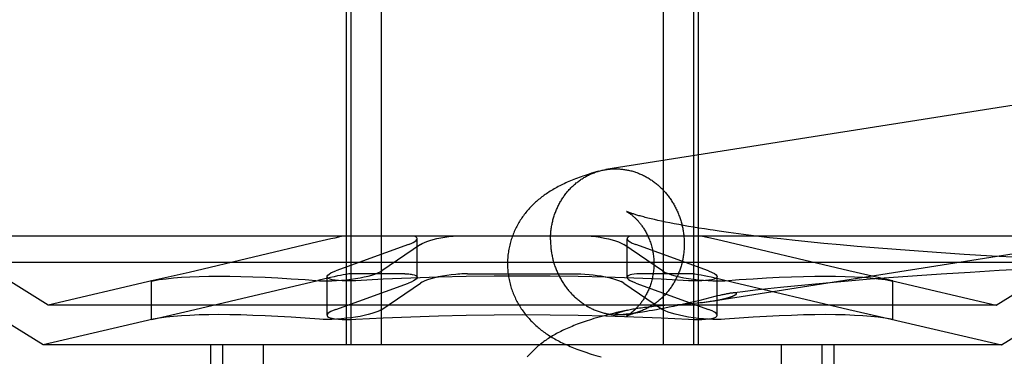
# Model space of a CAD drawing. Header units: inches. Extents: x 0 to 212, y 0 to 138.
# Tile 25 of 80: x 66.9459 to 67.2082, y 77.595 to 77.6846. Entities that reach past the tile are written whole.
import ezdxf

# ---------------------------------------------------------------- set-up
doc = ezdxf.new("R2010")
doc.units = ezdxf.units.IN
doc.header["$LTSCALE"] = 11.6875
doc.header["$MEASUREMENT"] = 0
doc.linetypes.add('HIDDEN', pattern=[0.2, 0.1, -0.1])
doc.layers.add('DEFAULT_2', color=8, linetype='HIDDEN')

msp = doc.modelspace()

# ---------------------------------------------------------------- linework, layer by layer
at = {"layer": 'DEFAULT_2', "color": 8, "linetype": 'HIDDEN'}
for p, q in [((67.03285, 77.70302), (67.03285, 77.59802)), ((67.03405, 77.70302), (67.03405, 77.59802)), ((67.04216, 77.70302), (67.04216, 77.59802)), ((67.11729, 77.70302), (67.11729, 77.59802)), ((67.12539, 77.70302), (67.12539, 77.59802)), ((67.1266, 77.70302), (67.1266, 77.59802)), ((67.11586, 77.63119), (67.11493, 77.6314)), ((67.11686, 77.63097), (67.11586, 77.63119)), ((67.11791, 77.63075), (67.11686, 77.63097)), ((67.11902, 77.63053), (67.11791, 77.63075)), ((67.12019, 77.6303), (67.11902, 77.63053)), ((67.12141, 77.63007), (67.12019, 77.6303)), ((67.12268, 77.62984), (67.12141, 77.63007)), ((67.12401, 77.6296), (67.12268, 77.62984)), ((67.12539, 77.62937), (67.12401, 77.6296)), ((67.12682, 77.62913), (67.12539, 77.62937)), ((66.95347, 77.60862), (66.92379, 77.62702)), ((67.23565, 77.62702), (66.92379, 77.62702)), ((67.12831, 77.6289), (67.12682, 77.62913)), ((67.12984, 77.62866), (67.12831, 77.6289)), ((67.13472, 77.62795), (67.13222, 77.62831)), ((67.13731, 77.6276), (67.13472, 77.62795)), ((67.13999, 77.62726), (67.13731, 77.6276)), ((67.14277, 77.62691), (67.13999, 77.62726)), ((67.14563, 77.62657), (67.14277, 77.62691)), ((67.20597, 77.60862), (67.23565, 77.62702)), ((67.0253, 77.62545), (66.991, 77.61735)), ((67.04942, 77.62475), (67.03011, 77.61776)), ((67.05263, 77.62475), (67.04236, 77.61776)), ((67.05176, 77.61604), (67.05176, 77.62632)), ((67.10608, 77.62516), (67.10681, 77.62475)), ((67.11709, 77.61776), (67.10681, 77.62475)), ((67.10769, 77.61604), (67.10769, 77.62631)), ((67.10903, 77.62516), (67.11003, 77.62475)), ((67.12934, 77.61776), (67.11003, 77.62475)), ((67.13144, 77.62608), (67.12945, 77.62653)), ((67.1667, 77.61776), (67.13144, 77.62608)), ((67.14858, 77.62624), (67.14563, 77.62657)), ((67.15161, 77.62591), (67.14858, 77.62624)), ((67.15577, 77.62548), (67.15161, 77.62591)), ((67.16004, 77.62505), (67.15577, 77.62548)), ((67.16443, 77.62464), (67.16004, 77.62505)), ((67.16893, 77.62425), (67.16443, 77.62464)), ((67.17352, 77.62386), (67.16893, 77.62425)), ((67.17936, 77.6234), (67.17352, 77.62386)), ((67.18532, 77.62296), (67.17936, 77.6234)), ((67.19137, 77.62254), (67.18532, 77.62296)), ((67.19749, 77.62214), (67.19137, 77.62254)), ((67.20489, 77.6217), (67.19749, 77.62214)), ((67.21232, 77.62129), (67.20489, 77.6217)), ((66.95209, 77.59802), (66.91672, 77.61995)), ((67.24272, 77.61995), (66.91672, 77.61995)), ((67.20736, 77.59802), (67.24272, 77.61995)), ((66.991, 77.61735), (66.9814, 77.61517)), ((67.02777, 77.60593), (67.02777, 77.61621)), ((67.04843, 77.61696), (67.03385, 77.61696)), ((67.06514, 77.61696), (67.09431, 77.61696)), ((67.12559, 77.61696), (67.11101, 77.61696)), ((67.11709, 77.61776), (67.11783, 77.61735)), ((67.12559, 77.61696), (67.12672, 77.61681)), ((67.12934, 77.61776), (67.13034, 77.61735)), ((67.13168, 77.60593), (67.13168, 77.6162)), ((67.17805, 77.61517), (67.1667, 77.61776)), ((67.18497, 77.61644), (67.17866, 77.61599)), ((67.19134, 77.61687), (67.18497, 77.61644)), ((67.19904, 77.61735), (67.19134, 77.61687)), ((67.20676, 77.6178), (67.19904, 77.61735)), ((67.21448, 77.61821), (67.20676, 77.6178)), ((66.98144, 77.61517), (66.95347, 77.60862)), ((66.9814, 77.61517), (66.981, 77.61506)), ((66.981, 77.61506), (66.9814, 77.61513)), ((66.981, 77.6048), (66.981, 77.61507)), ((66.991, 77.60708), (67.02529, 77.61518)), ((67.03011, 77.60748), (67.04942, 77.61448)), ((67.04236, 77.60748), (67.05263, 77.61448)), ((67.10681, 77.61448), (67.10608, 77.61489)), ((67.10681, 77.61448), (67.11709, 77.60748)), ((67.11003, 77.61448), (67.10903, 77.61489)), ((67.11003, 77.61448), (67.12934, 77.60748)), ((67.13005, 77.61612), (67.13226, 77.61562)), ((67.13226, 77.61562), (67.13589, 77.61477)), ((67.13589, 77.61477), (67.1667, 77.60748)), ((67.15316, 77.61379), (67.14855, 77.61331)), ((67.15786, 77.61424), (67.15316, 77.61379)), ((67.16264, 77.61468), (67.15786, 77.61424)), ((67.1675, 77.6151), (67.16264, 77.61468)), ((67.17242, 77.6155), (67.1675, 77.6151)), ((67.17866, 77.61599), (67.17242, 77.6155)), ((67.17802, 77.61517), (67.20597, 77.60862)), ((67.17804, 77.61513), (67.17844, 77.61506)), ((67.17844, 77.61506), (67.17805, 77.61517)), ((67.17844, 77.6048), (67.17844, 77.61507)), ((67.13175, 77.61105), (67.13108, 77.61089)), ((67.13237, 77.61119), (67.13175, 77.61105)), ((67.13854, 77.61219), (67.1355, 77.61181)), ((67.14182, 77.61257), (67.13854, 77.61219)), ((67.14516, 77.61295), (67.14182, 77.61257)), ((67.14855, 77.61331), (67.14516, 77.61295)), ((67.20597, 77.60862), (66.95347, 77.60862)), ((67.11474, 77.60832), (67.11573, 77.60841)), ((67.11573, 77.60841), (67.11673, 77.60849)), ((67.11673, 77.60849), (67.11772, 77.60857)), ((67.11772, 77.60857), (67.11969, 77.6087)), ((67.12004, 77.60829), (67.11886, 77.60804)), ((67.11969, 77.6087), (67.12252, 77.6089)), ((67.12121, 77.60853), (67.12004, 77.60829)), ((67.12235, 77.60878), (67.12121, 77.60853)), ((67.12345, 77.60903), (67.12235, 77.60878)), ((67.12252, 77.6089), (67.12384, 77.609)), ((67.12452, 77.60928), (67.12345, 77.60903)), ((67.12384, 77.609), (67.12469, 77.60906)), ((67.12555, 77.60952), (67.12452, 77.60928)), ((67.12469, 77.60906), (67.12551, 77.60913)), ((67.12551, 77.60913), (67.12629, 77.60921)), ((67.12701, 77.60988), (67.12555, 77.60952)), ((67.12629, 77.60921), (67.12704, 77.60928)), ((67.13108, 77.61089), (67.12701, 77.60988)), ((67.12704, 77.60928), (67.12774, 77.60936)), ((67.1305, 77.60972), (67.13091, 77.60979)), ((66.9814, 77.6049), (66.991, 77.60708)), ((67.10509, 77.606), (67.10508, 77.606)), ((67.10517, 77.606), (67.10515, 77.606)), ((67.1053, 77.606), (67.10526, 77.606)), ((67.10535, 77.606), (67.1053, 77.606)), ((67.10541, 77.606), (67.10535, 77.606)), ((67.10546, 77.606), (67.10541, 77.606)), ((67.10553, 77.60601), (67.10546, 77.606)), ((67.1056, 77.60601), (67.10553, 77.60601)), ((67.10567, 77.60601), (67.1056, 77.60601)), ((67.10575, 77.60602), (67.10567, 77.60601)), ((67.10585, 77.60602), (67.10575, 77.60602)), ((67.10595, 77.60603), (67.10585, 77.60602)), ((67.10605, 77.60603), (67.10595, 77.60603)), ((67.10617, 77.60604), (67.10605, 77.60603)), ((67.1063, 77.60605), (67.10617, 77.60604)), ((67.10644, 77.60607), (67.1063, 77.60605)), ((67.10659, 77.60608), (67.10644, 77.60607)), ((67.10787, 77.60732), (67.10657, 77.60703)), ((67.10675, 77.60609), (67.10659, 77.60608)), ((67.10693, 77.60611), (67.10675, 77.60609)), ((67.10712, 77.60613), (67.10693, 77.60611)), ((67.10744, 77.60617), (67.10712, 77.60613)), ((67.10778, 77.60621), (67.10744, 77.60617)), ((67.10817, 77.60625), (67.10778, 77.60621)), ((67.10861, 77.60631), (67.10817, 77.60625)), ((67.10911, 77.60638), (67.10861, 77.60631)), ((67.1097, 77.60646), (67.10911, 77.60638)), ((67.11039, 77.60656), (67.1097, 77.60646)), ((67.11119, 77.60668), (67.11039, 77.60656)), ((67.11281, 77.60694), (67.11178, 77.60677)), ((67.11359, 77.60707), (67.11281, 77.60694)), ((67.11447, 77.60722), (67.11359, 77.60707)), ((67.11546, 77.60739), (67.11447, 77.60722)), ((67.11654, 77.60759), (67.11546, 77.60739)), ((67.11769, 77.60781), (67.11654, 77.60759)), ((67.11783, 77.60708), (67.11709, 77.60748)), ((67.11886, 77.60804), (67.11769, 77.60781)), ((67.13034, 77.60708), (67.12934, 77.60748)), ((67.1667, 77.60748), (67.17805, 77.60489)), ((66.98144, 77.6049), (66.95209, 77.59802)), ((66.981, 77.60479), (66.9814, 77.6049)), ((66.9814, 77.60486), (66.981, 77.60479)), ((67.17802, 77.6049), (67.20736, 77.59802)), ((67.17844, 77.60479), (67.17804, 77.60486)), ((67.17805, 77.60489), (67.17844, 77.60479)), ((67.20736, 77.59802), (66.95209, 77.59802)), ((66.99672, 77.59802), (66.99672, 77.44177)), ((66.99993, 77.59802), (66.99993, 77.44177)), ((67.01074, 77.59802), (67.01074, 77.44177)), ((67.14871, 77.59802), (67.14871, 77.44177)), ((67.15952, 77.59802), (67.15952, 77.44177)), ((67.16272, 77.59802), (67.16272, 77.44177))]:
    msp.add_line(p, q, dxfattribs=at)
for points in [[(67.32253, 77.67919), (67.32225, 77.6792), (67.32198, 77.6792), (67.32171, 77.67919), (67.32143, 77.67919), (67.32116, 77.67917), (67.32088, 77.67916), (67.32061, 77.67914), (67.32034, 77.67911), (67.32007, 77.67908), (67.31979, 77.67904), (67.31952, 77.679), (67.10204, 77.64472)], [(67.1001, 77.64429), (67.09945, 77.6441), (67.0988, 77.64391), (67.09818, 77.64372), (67.09758, 77.64353), (67.09701, 77.64334), (67.09646, 77.64316), (67.09592, 77.64298), (67.09541, 77.64279), (67.09491, 77.64261), (67.09442, 77.64243), (67.09394, 77.64225), (67.09348, 77.64207), (67.09303, 77.64188), (67.09259, 77.6417), (67.09215, 77.64152), (67.09173, 77.64133), (67.09131, 77.64114), (67.0909, 77.64095), (67.0905, 77.64076), (67.0901, 77.64057), (67.08971, 77.64037), (67.08933, 77.64017), (67.08895, 77.63997), (67.08858, 77.63977), (67.08822, 77.63956), (67.08786, 77.63935), (67.08752, 77.63914), (67.08717, 77.63893), (67.08684, 77.63872), (67.08651, 77.63851), (67.08619, 77.63829), (67.08588, 77.63808), (67.08558, 77.63786), (67.08527, 77.63764), (67.08498, 77.63742), (67.08469, 77.63719), (67.0844, 77.63696), (67.08411, 77.63673), (67.08383, 77.63649), (67.08355, 77.63625), (67.08327, 77.636), (67.083, 77.63575), (67.08273, 77.63549), (67.08246, 77.63523), (67.0822, 77.63497), (67.08195, 77.6347), (67.08169, 77.63443), (67.08145, 77.63416), (67.0812, 77.63388), (67.08096, 77.6336), (67.08073, 77.63332), (67.0805, 77.63303), (67.08028, 77.63274), (67.08005, 77.63244), (67.07984, 77.63214), (67.07963, 77.63184), (67.07942, 77.63153), (67.07922, 77.63122), (67.07902, 77.6309), (67.07883, 77.63058), (67.07864, 77.63026), (67.07846, 77.62993), (67.07828, 77.6296), (67.07811, 77.62927), (67.07794, 77.62893), (67.07778, 77.62858), (67.07762, 77.62824), (67.07747, 77.62789), (67.07733, 77.62754), (67.07719, 77.62718), (67.07706, 77.62682), (67.07694, 77.62646), (67.07682, 77.62609), (67.0767, 77.62573), (67.0766, 77.62536), (67.0765, 77.62499), (67.0764, 77.62461), (67.07632, 77.62423), (67.07624, 77.62386), (67.07616, 77.62348), (67.0761, 77.6231), (67.07604, 77.62271), (67.07598, 77.62233), (67.07594, 77.62194), (67.0759, 77.62156), (67.07587, 77.62117), (67.07584, 77.62078), (67.07583, 77.62039), (67.07582, 77.62001), (67.07581, 77.61965)], [(67.08725, 77.62601), (67.08726, 77.62631), (67.08726, 77.62661), (67.08727, 77.62691), (67.08729, 77.62721), (67.08731, 77.6275), (67.08733, 77.6278), (67.08736, 77.6281), (67.08739, 77.6284), (67.08742, 77.62869), (67.08746, 77.62899), (67.08751, 77.62928), (67.08756, 77.62957), (67.08761, 77.62987), (67.08767, 77.63016), (67.08773, 77.63045), (67.08779, 77.63074), (67.08786, 77.63102), (67.08793, 77.63131), (67.08801, 77.6316), (67.08809, 77.63188), (67.08818, 77.63216), (67.08827, 77.63244), (67.08836, 77.63272), (67.08846, 77.633), (67.08856, 77.63327), (67.08866, 77.63355), (67.08877, 77.63382), (67.08888, 77.63409), (67.089, 77.63436), (67.08912, 77.63462), (67.08925, 77.63488), (67.08937, 77.63515), (67.08951, 77.6354), (67.08964, 77.63566), (67.08978, 77.63591), (67.08992, 77.63617), (67.09007, 77.63642), (67.09022, 77.63666), (67.09037, 77.63691), (67.09053, 77.63715), (67.09069, 77.63738), (67.09085, 77.63762), (67.09102, 77.63785), (67.09119, 77.63808), (67.09136, 77.63831), (67.09154, 77.63853), (67.09172, 77.63875), (67.09191, 77.63897), (67.09209, 77.63918), (67.09228, 77.63939), (67.09247, 77.6396), (67.09267, 77.63981), (67.09287, 77.64001), (67.09307, 77.6402), (67.09327, 77.6404), (67.09348, 77.64059), (67.09369, 77.64077), (67.0939, 77.64096), (67.09412, 77.64114), (67.09434, 77.64131), (67.09456, 77.64148), (67.09478, 77.64165), (67.095, 77.64182), (67.09523, 77.64198), (67.09546, 77.64213), (67.09569, 77.64229), (67.09593, 77.64243), (67.09616, 77.64258), (67.0964, 77.64272), (67.09664, 77.64285), (67.09689, 77.64299), (67.09713, 77.64311), (67.09738, 77.64324), (67.09763, 77.64336), (67.09788, 77.64347), (67.09813, 77.64358), (67.09838, 77.64369), (67.09864, 77.64379), (67.09889, 77.64389), (67.09915, 77.64399), (67.09941, 77.64407), (67.09967, 77.64416), (67.09994, 77.64424)], [(67.1001, 77.64429), (67.1002, 77.64432), (67.10046, 77.64439), (67.10073, 77.64445), (67.101, 77.64452), (67.10126, 77.64458), (67.10153, 77.64463), (67.1018, 77.64468), (67.10204, 77.64472)], [(67.10207, 77.64472), (67.10234, 77.64476), (67.10261, 77.6448), (67.10289, 77.64483), (67.10316, 77.64485), (67.10343, 77.64488), (67.10371, 77.64489), (67.10398, 77.6449), (67.10425, 77.64491), (67.10453, 77.64492), (67.1048, 77.64491), (67.10508, 77.64491)], [(67.10508, 77.64491), (67.10535, 77.6449), (67.10563, 77.64488), (67.1059, 77.64486), (67.10617, 77.64484), (67.10645, 77.64481), (67.10672, 77.64477), (67.10699, 77.64473), (67.10727, 77.64469), (67.10754, 77.64464), (67.10781, 77.64459), (67.10808, 77.64454), (67.10835, 77.64447), (67.10862, 77.64441), (67.10889, 77.64434), (67.10916, 77.64426), (67.10942, 77.64418), (67.10969, 77.6441), (67.10995, 77.64401), (67.11022, 77.64392), (67.11048, 77.64382), (67.11074, 77.64372), (67.111, 77.64362), (67.11126, 77.64351), (67.11151, 77.64339), (67.11177, 77.64328), (67.11202, 77.64315), (67.11228, 77.64303), (67.11253, 77.6429), (67.11277, 77.64276), (67.11302, 77.64262), (67.11327, 77.64248), (67.11351, 77.64233), (67.11375, 77.64218), (67.11399, 77.64202), (67.11422, 77.64187), (67.11446, 77.6417), (67.11469, 77.64154), (67.11492, 77.64136), (67.11515, 77.64119), (67.11537, 77.64101), (67.1156, 77.64083), (67.11582, 77.64064), (67.11603, 77.64046), (67.11625, 77.64026), (67.11646, 77.64007), (67.11667, 77.63987), (67.11688, 77.63966), (67.11708, 77.63946), (67.11728, 77.63925), (67.11748, 77.63903), (67.11768, 77.63882), (67.11787, 77.6386), (67.11806, 77.63838), (67.11825, 77.63815), (67.11843, 77.63792), (67.11861, 77.63769), (67.11879, 77.63746), (67.11896, 77.63722), (67.11913, 77.63698), (67.1193, 77.63674), (67.11946, 77.63649), (67.11962, 77.63624), (67.11978, 77.63599), (67.11993, 77.63574), (67.12008, 77.63548), (67.12023, 77.63522), (67.12037, 77.63496), (67.12051, 77.6347), (67.12065, 77.63444), (67.12078, 77.63417), (67.12091, 77.6339), (67.12103, 77.63363), (67.12115, 77.63336), (67.12127, 77.63308), (67.12138, 77.63281), (67.12149, 77.63253), (67.12159, 77.63225), (67.1217, 77.63197), (67.12179, 77.63168), (67.12189, 77.6314), (67.12197, 77.63111), (67.12206, 77.63082), (67.12214, 77.63054), (67.12222, 77.63025), (67.12229, 77.62995), (67.12236, 77.62966), (67.12243, 77.62937), (67.12249, 77.62908), (67.12254, 77.62878), (67.1226, 77.62849), (67.12264, 77.62819), (67.12269, 77.62789), (67.12273, 77.62759), (67.12276, 77.6273), (67.1228, 77.627), (67.12282, 77.6267), (67.12285, 77.6264), (67.12287, 77.6261), (67.12288, 77.6258), (67.12289, 77.6255), (67.1229, 77.6252), (67.1229, 77.6249)], [(67.12774, 77.60936), (67.12808, 77.60939), (67.12841, 77.60943), (67.12872, 77.60947), (67.12903, 77.60951), (67.12933, 77.60955), (67.12961, 77.60959), (67.12989, 77.60963), (67.13016, 77.60967), (67.32557, 77.64048)], [(67.1075, 77.63357), (67.1075, 77.63358), (67.1075, 77.63358), (67.10752, 77.63357), (67.10754, 77.63356), (67.10756, 77.63354), (67.1076, 77.63352), (67.10764, 77.6335), (67.10768, 77.63348), (67.10773, 77.63345), (67.10779, 77.63341), (67.10785, 77.63338), (67.10791, 77.63334), (67.10798, 77.63329), (67.10806, 77.63324), (67.10813, 77.63319), (67.10822, 77.63314), (67.1083, 77.63308), (67.10839, 77.63301), (67.10849, 77.63294), (67.10858, 77.63287), (67.10868, 77.6328), (67.10879, 77.63272), (67.10889, 77.63263), (67.109, 77.63254), (67.10911, 77.63245), (67.10923, 77.63235), (67.10935, 77.63225), (67.10947, 77.63214), (67.10959, 77.63203), (67.10971, 77.63191), (67.10984, 77.63179), (67.10997, 77.63167), (67.1101, 77.63154), (67.11023, 77.6314), (67.11036, 77.63126), (67.1105, 77.63111), (67.11064, 77.63095), (67.11077, 77.6308), (67.11091, 77.63063), (67.11105, 77.63046), (67.1112, 77.63028), (67.11134, 77.6301), (67.11148, 77.62991), (67.11162, 77.62971), (67.11177, 77.62951), (67.11191, 77.6293), (67.11205, 77.62908), (67.11219, 77.62886), (67.11234, 77.62863), (67.11248, 77.62839), (67.11262, 77.62815), (67.11275, 77.6279), (67.11289, 77.62764), (67.11302, 77.62738), (67.11315, 77.62711), (67.11328, 77.62683), (67.1134, 77.62655), (67.11352, 77.62626), (67.11364, 77.62597), (67.11375, 77.62567), (67.11386, 77.62536), (67.11396, 77.62505), (67.11406, 77.62474), (67.11416, 77.62442), (67.11424, 77.62409), (67.11433, 77.62377), (67.1144, 77.62343), (67.11447, 77.6231), (67.11454, 77.62276), (67.11459, 77.62242), (67.11465, 77.62207), (67.11469, 77.62173), (67.11473, 77.62138), (67.11476, 77.62103), (67.11478, 77.62068), (67.1148, 77.62033), (67.11481, 77.61997), (67.11481, 77.61965)], [(67.11493, 77.6314), (67.11405, 77.6316), (67.11363, 77.6317), (67.11323, 77.6318), (67.11285, 77.6319), (67.11247, 77.63199), (67.11212, 77.63209), (67.11177, 77.63218), (67.11144, 77.63227), (67.11113, 77.63236), (67.11083, 77.63244), (67.11055, 77.63252), (67.11028, 77.6326), (67.11002, 77.63268), (67.10978, 77.63275), (67.10955, 77.63283), (67.10934, 77.63289), (67.10913, 77.63296), (67.10895, 77.63302), (67.10877, 77.63308), (67.10861, 77.63314), (67.10846, 77.63319), (67.10832, 77.63324), (67.10819, 77.63329), (67.10808, 77.63333), (67.10798, 77.63337), (67.10789, 77.63341), (67.1078, 77.63344), (67.10773, 77.63347), (67.10767, 77.6335), (67.10762, 77.63352), (67.10758, 77.63354), (67.10754, 77.63356), (67.10752, 77.63357), (67.10751, 77.63357)], [(67.03234, 77.62702), (67.03161, 77.62687), (67.03077, 77.6267), (67.02982, 77.62649), (67.02879, 77.62626), (67.0253, 77.62545)], [(67.05176, 77.62632), (67.0517, 77.62653), (67.05151, 77.62672), (67.05119, 77.62688), (67.05075, 77.62702)], [(67.05263, 77.62475), (67.05309, 77.62503), (67.05367, 77.6253), (67.05436, 77.62557), (67.05515, 77.62583), (67.05604, 77.62608), (67.057, 77.62632), (67.05802, 77.62653), (67.05909, 77.62672), (67.06019, 77.62688), (67.06131, 77.62702)], [(67.09813, 77.62702), (67.09933, 77.62687), (67.10049, 77.6267), (67.10162, 77.62649), (67.10269, 77.62626), (67.10368, 77.626), (67.10459, 77.62573), (67.10539, 77.62545), (67.10608, 77.62516)], [(67.10869, 77.62702), (67.10823, 77.62687), (67.10791, 77.6267), (67.10773, 77.62649), (67.10769, 77.62632)], [(67.12945, 77.62653), (67.12857, 77.62672), (67.12778, 77.62688), (67.1271, 77.62702)], [(67.13222, 77.62831), (67.13062, 77.62854), (67.12984, 77.62866)], [(67.04942, 77.62475), (67.05011, 77.62503), (67.05069, 77.6253), (67.05115, 77.62557), (67.05149, 77.62583), (67.05169, 77.62608), (67.05176, 77.62632)], [(67.08725, 77.62601), (67.08726, 77.62571), (67.08726, 77.62541), (67.08727, 77.62511), (67.08729, 77.62481), (67.08731, 77.62451), (67.08733, 77.62421), (67.08736, 77.62391), (67.08739, 77.62361), (67.08742, 77.62332), (67.08746, 77.62302), (67.08751, 77.62272), (67.08756, 77.62243), (67.08761, 77.62213), (67.08767, 77.62183), (67.08773, 77.62154), (67.08779, 77.62125), (67.08786, 77.62096), (67.08793, 77.62066), (67.08801, 77.62037), (67.08809, 77.62009), (67.08818, 77.6198), (67.08827, 77.61951), (67.08836, 77.61923), (67.08846, 77.61894), (67.08856, 77.61866), (67.08866, 77.61838), (67.08877, 77.6181), (67.08888, 77.61783), (67.089, 77.61755), (67.08912, 77.61728), (67.08925, 77.61701), (67.08937, 77.61674), (67.08951, 77.61647), (67.08964, 77.61621), (67.08978, 77.61595), (67.08992, 77.61569), (67.09007, 77.61543), (67.09022, 77.61517), (67.09037, 77.61492), (67.09053, 77.61467), (67.09069, 77.61442), (67.09085, 77.61417), (67.09102, 77.61393), (67.09119, 77.61369), (67.09136, 77.61345), (67.09154, 77.61322), (67.09172, 77.61299), (67.09191, 77.61276), (67.09209, 77.61253), (67.09228, 77.61231), (67.09247, 77.61209), (67.09267, 77.61188), (67.09287, 77.61166), (67.09307, 77.61145), (67.09327, 77.61125), (67.09348, 77.61104), (67.09369, 77.61084), (67.0939, 77.61065), (67.09412, 77.61045), (67.09434, 77.61027), (67.09456, 77.61008), (67.09478, 77.6099), (67.095, 77.60972), (67.09523, 77.60955), (67.09546, 77.60937), (67.09569, 77.60921), (67.09593, 77.60904), (67.09616, 77.60889), (67.0964, 77.60873), (67.09664, 77.60858), (67.09689, 77.60843), (67.09713, 77.60829), (67.09738, 77.60815), (67.09763, 77.60801), (67.09788, 77.60788), (67.09813, 77.60776), (67.09838, 77.60763), (67.09864, 77.60752), (67.09889, 77.6074), (67.09915, 77.60729), (67.09941, 77.60719), (67.09967, 77.60709), (67.09994, 77.60699), (67.1002, 77.6069), (67.10046, 77.60681), (67.10073, 77.60673), (67.101, 77.60665), (67.10126, 77.60657), (67.10153, 77.6065), (67.1018, 77.60644), (67.10207, 77.60637), (67.10234, 77.60632), (67.10261, 77.60627), (67.10289, 77.60622), (67.10316, 77.60618), (67.10343, 77.60614), (67.10371, 77.6061), (67.10398, 77.60607), (67.10425, 77.60605), (67.10453, 77.60603), (67.1048, 77.60601), (67.10508, 77.606)], [(67.10769, 77.62632), (67.10769, 77.62626), (67.1078, 77.626), (67.10807, 77.62573), (67.10848, 77.62545), (67.10903, 77.62516)], [(67.1229, 77.6249), (67.1229, 77.6246), (67.12289, 77.6243), (67.12288, 77.624), (67.12287, 77.6237), (67.12285, 77.62341), (67.12282, 77.62311), (67.1228, 77.62281), (67.12276, 77.62252), (67.12273, 77.62222), (67.12269, 77.62192), (67.12264, 77.62163), (67.1226, 77.62134), (67.12254, 77.62104), (67.12249, 77.62075), (67.12243, 77.62046), (67.12236, 77.62017), (67.12229, 77.61989), (67.12222, 77.6196), (67.12214, 77.61931), (67.12206, 77.61903), (67.12197, 77.61875), (67.12189, 77.61847), (67.12179, 77.61819), (67.1217, 77.61791), (67.12159, 77.61764), (67.12149, 77.61736), (67.12138, 77.61709), (67.12127, 77.61682), (67.12115, 77.61655), (67.12103, 77.61629), (67.12091, 77.61603), (67.12078, 77.61576), (67.12065, 77.61551), (67.12051, 77.61525), (67.12037, 77.615), (67.12023, 77.61474), (67.12008, 77.6145), (67.11993, 77.61425), (67.11978, 77.61401), (67.11962, 77.61376), (67.11946, 77.61353), (67.1193, 77.61329), (67.11913, 77.61306), (67.11896, 77.61283), (67.11879, 77.6126), (67.11861, 77.61238), (67.11843, 77.61216), (67.11825, 77.61194), (67.11806, 77.61173), (67.11787, 77.61152), (67.11768, 77.61131), (67.11748, 77.6111), (67.11728, 77.6109), (67.11708, 77.61071), (67.11688, 77.61051), (67.11667, 77.61032), (67.11646, 77.61014), (67.11625, 77.60995), (67.11603, 77.60977), (67.11582, 77.6096), (67.1156, 77.60943), (67.11537, 77.60926), (67.11515, 77.60909), (67.11492, 77.60893), (67.11469, 77.60878), (67.11446, 77.60862), (67.11422, 77.60848), (67.11399, 77.60833), (67.11375, 77.60819), (67.11351, 77.60806), (67.11327, 77.60792), (67.11302, 77.6078), (67.11277, 77.60767), (67.11253, 77.60755), (67.11228, 77.60744), (67.11202, 77.60733), (67.11177, 77.60722), (67.11151, 77.60712), (67.11126, 77.60702), (67.111, 77.60692), (67.11074, 77.60684), (67.11048, 77.60675), (67.11024, 77.60668)], [(67.07581, 77.61965), (67.07582, 77.61928), (67.07583, 77.61889), (67.07584, 77.6185), (67.07587, 77.61811), (67.0759, 77.61772), (67.07594, 77.61733), (67.07599, 77.61694), (67.07604, 77.61655), (67.0761, 77.61617), (67.07617, 77.61578), (67.07624, 77.6154), (67.07632, 77.61502), (67.07641, 77.61464), (67.07651, 77.61426), (67.07661, 77.61389), (67.07672, 77.61351), (67.07683, 77.61314), (67.07695, 77.61277), (67.07708, 77.61241), (67.07722, 77.61205), (67.07736, 77.61169), (67.0775, 77.61133), (67.07766, 77.61098), (67.07781, 77.61063), (67.07798, 77.61029), (67.07815, 77.60995), (67.07832, 77.60961), (67.0785, 77.60928), (67.07869, 77.60895), (67.07888, 77.60862), (67.07907, 77.6083), (67.07927, 77.60798), (67.07948, 77.60767), (67.07969, 77.60736), (67.0799, 77.60706), (67.08012, 77.60675), (67.08035, 77.60646), (67.08058, 77.60616), (67.08081, 77.60587), (67.08105, 77.60559), (67.08129, 77.60531), (67.08154, 77.60503), (67.08179, 77.60475), (67.08204, 77.60448), (67.08231, 77.60422), (67.08257, 77.60395), (67.08284, 77.60369), (67.08312, 77.60343), (67.08339, 77.60318), (67.08367, 77.60293), (67.08396, 77.60269), (67.08424, 77.60245), (67.08453, 77.60222), (67.08482, 77.60199), (67.08512, 77.60177), (67.08542, 77.60154), (67.08573, 77.60132), (67.08604, 77.6011), (67.08636, 77.60089), (67.08668, 77.60067), (67.08702, 77.60046), (67.08736, 77.60024), (67.08771, 77.60003), (67.08807, 77.59982), (67.08843, 77.59961), (67.0888, 77.5994), (67.08918, 77.5992), (67.08957, 77.599), (67.08996, 77.5988), (67.09036, 77.5986), (67.09077, 77.5984), (67.09118, 77.59821), (67.0916, 77.59802), (67.09203, 77.59783), (67.09247, 77.59764), (67.09291, 77.59745), (67.09337, 77.59727), (67.09384, 77.59708), (67.09432, 77.5969), (67.09482, 77.59671), (67.09533, 77.59653), (67.09585, 77.59634), (67.09639, 77.59615), (67.09695, 77.59597), (67.09753, 77.59578), (67.09812, 77.59559), (67.09874, 77.5954), (67.09938, 77.59521), (67.10005, 77.59502), (67.10075, 77.59482)], [(67.11481, 77.61965), (67.11481, 77.61932), (67.1148, 77.61897), (67.11478, 77.61862), (67.11476, 77.61827), (67.11473, 77.61793), (67.11469, 77.61758), (67.11465, 77.61724), (67.1146, 77.6169), (67.11454, 77.61656), (67.11448, 77.61623), (67.11441, 77.6159), (67.11434, 77.61557), (67.11426, 77.61524), (67.11417, 77.61492), (67.11408, 77.6146), (67.11398, 77.61429), (67.11388, 77.61398), (67.11377, 77.61368), (67.11366, 77.61338), (67.11355, 77.61309), (67.11343, 77.6128), (67.11331, 77.61252), (67.11318, 77.61225), (67.11305, 77.61198), (67.11292, 77.61172), (67.11279, 77.61146), (67.11266, 77.61121), (67.11252, 77.61097), (67.11238, 77.61073), (67.11224, 77.6105), (67.1121, 77.61028), (67.11196, 77.61007), (67.11182, 77.60986), (67.11168, 77.60965), (67.11154, 77.60946), (67.11139, 77.60927), (67.11125, 77.60908), (67.11111, 77.6089), (67.11097, 77.60873), (67.11084, 77.60857), (67.1107, 77.60841), (67.11056, 77.60825), (67.11043, 77.6081), (67.11029, 77.60796), (67.11016, 77.60782), (67.11003, 77.60769), (67.1099, 77.60756), (67.10978, 77.60744), (67.10965, 77.60732), (67.10953, 77.60721), (67.10941, 77.6071), (67.1093, 77.607), (67.10918, 77.6069), (67.10907, 77.6068), (67.10896, 77.60671), (67.10885, 77.60663), (67.10875, 77.60654), (67.10865, 77.60647), (67.10855, 77.60639), (67.10845, 77.60632), (67.10836, 77.60626), (67.10828, 77.6062), (67.10819, 77.60614), (67.10811, 77.60608), (67.10803, 77.60603), (67.10796, 77.60599), (67.10789, 77.60594), (67.10783, 77.6059), (67.10777, 77.60587), (67.10772, 77.60584), (67.10767, 77.60581), (67.10763, 77.60578), (67.10759, 77.60576), (67.10756, 77.60574), (67.10753, 77.60573), (67.10751, 77.60572), (67.10751, 77.60572)], [(66.9814, 77.61513), (66.98306, 77.61541), (66.98487, 77.61565), (66.98683, 77.61586), (66.98896, 77.61604), (66.99123, 77.61617), (66.99365, 77.61627), (66.99622, 77.61633), (66.99894, 77.61635), (67.0018, 77.61633), (67.00481, 77.61627), (67.00796, 77.61617), (67.01124, 77.61604), (67.01466, 77.61586), (67.01822, 77.61565), (67.02191, 77.61541), (67.02574, 77.61513)], [(67.03385, 77.61696), (67.03357, 77.61694), (67.03317, 77.61689), (67.03267, 77.61681), (67.03206, 77.61669), (67.03134, 77.61655), (67.03053, 77.61638), (67.02963, 77.61618), (67.02865, 77.61595), (67.02529, 77.61518)], [(67.02777, 77.6162), (67.0278, 77.61637), (67.02798, 77.61663), (67.02831, 77.6169), (67.02877, 77.61718), (67.02937, 77.61747), (67.03011, 77.61776)], [(67.02911, 77.61538), (67.02857, 77.61553), (67.02816, 77.61571), (67.02789, 77.61591), (67.02777, 77.61613), (67.02777, 77.6162)], [(67.03296, 77.61538), (67.03416, 77.61553), (67.03535, 77.61571), (67.03652, 77.61591), (67.03763, 77.61613), (67.03868, 77.61637), (67.03964, 77.61663), (67.04049, 77.6169), (67.04124, 77.61718), (67.04186, 77.61747), (67.04236, 77.61776)], [(67.07972, 77.61635), (67.07227, 77.61631), (67.06483, 77.61621), (67.0574, 77.61604), (67.05002, 77.6158), (67.04267, 77.6155), (67.03539, 77.61513)], [(67.04843, 77.61696), (67.04882, 77.61695), (67.04918, 77.61694), (67.04952, 77.61692), (67.04984, 77.61689), (67.05014, 77.61686), (67.05042, 77.61681)], [(67.05042, 77.61681), (67.05096, 77.61669), (67.05136, 77.61653), (67.05163, 77.61634), (67.05175, 77.61612), (67.05176, 77.61605)], [(67.06203, 77.61681), (67.06083, 77.61669), (67.05964, 77.61653), (67.05848, 77.61634), (67.05737, 77.61612), (67.05632, 77.61588), (67.05536, 77.61562), (67.0545, 77.61535), (67.05375, 77.61506), (67.05312, 77.61477), (67.05263, 77.61448)], [(67.06514, 77.61696), (67.06464, 77.61695), (67.06413, 77.61694), (67.06361, 77.61692), (67.06309, 77.61689), (67.06256, 77.61686), (67.06203, 77.61681)], [(67.12405, 77.61513), (67.11677, 77.6155), (67.10943, 77.6158), (67.10204, 77.61603), (67.09462, 77.6162), (67.08718, 77.61631), (67.07972, 77.61635)], [(67.09431, 77.61696), (67.09536, 77.61694), (67.09644, 77.61689), (67.09753, 77.61681), (67.09862, 77.61669), (67.09971, 77.61655), (67.10079, 77.61638), (67.10182, 77.61618), (67.10282, 77.61595), (67.10375, 77.61571), (67.10462, 77.61545), (67.1054, 77.61518), (67.10608, 77.61489)], [(67.11101, 77.61696), (67.11024, 77.61694), (67.10956, 77.61689), (67.10897, 77.61681), (67.10849, 77.61669), (67.10811, 77.61655), (67.10785, 77.61638), (67.10771, 77.61618), (67.10769, 77.61605)], [(67.11783, 77.61735), (67.11858, 77.61703), (67.11947, 77.61673), (67.12048, 77.61645), (67.1216, 77.61618), (67.1228, 77.61593), (67.12406, 77.61571), (67.12536, 77.61552), (67.12668, 77.61536), (67.128, 77.61523), (67.12929, 77.61514), (67.13052, 77.61508), (67.13168, 77.61506), (67.13275, 77.61508), (67.13371, 77.61513)], [(67.13168, 77.6162), (67.13157, 77.61593), (67.13129, 77.61571), (67.13085, 77.61552), (67.13024, 77.61536), (67.12948, 77.61523), (67.12859, 77.61514), (67.12758, 77.61508), (67.12648, 77.61506), (67.1253, 77.61508), (67.12405, 77.61513)], [(67.12672, 77.61681), (67.12738, 77.61669), (67.12817, 77.61653), (67.12906, 77.61634), (67.13005, 77.61612)], [(67.13034, 77.61735), (67.13093, 77.61703), (67.13136, 77.61673), (67.13161, 77.61645), (67.13168, 77.6162)], [(67.13371, 77.61513), (67.13753, 77.61541), (67.14122, 77.61565), (67.14478, 77.61586), (67.1482, 77.61604), (67.15149, 77.61617), (67.15464, 77.61627), (67.15764, 77.61633), (67.1605, 77.61635), (67.16322, 77.61633), (67.16579, 77.61627), (67.16822, 77.61617), (67.17049, 77.61604), (67.17261, 77.61586), (67.17458, 77.61565), (67.17639, 77.61541), (67.17804, 77.61513)], [(67.02574, 77.61513), (67.02672, 77.61508), (67.02783, 77.61506), (67.02902, 77.61509), (67.03029, 77.61515), (67.03161, 77.61525), (67.03296, 77.61538)], [(67.03539, 77.61513), (67.03412, 77.61508), (67.0329, 77.61506), (67.03177, 77.61509), (67.03075, 77.61515), (67.02986, 77.61525), (67.02911, 77.61538)], [(67.05176, 77.61605), (67.05172, 77.61588), (67.05155, 77.61562), (67.05122, 77.61535), (67.05076, 77.61506), (67.05015, 77.61477), (67.04942, 77.61448)], [(67.10769, 77.61605), (67.1077, 77.61595), (67.10782, 77.61571), (67.10808, 77.61545), (67.10848, 77.61518), (67.10903, 77.61489)], [(67.13091, 77.60979), (67.13113, 77.60983), (67.13135, 77.60987), (67.13157, 77.6099), (67.13177, 77.60994), (67.13197, 77.60998), (67.13215, 77.61001), (67.13234, 77.61005), (67.13251, 77.61009), (67.13268, 77.61012), (67.13284, 77.61016), (67.13299, 77.61019), (67.13314, 77.61022), (67.13328, 77.61026), (67.13342, 77.61029), (67.13355, 77.61032), (67.13367, 77.61035), (67.13379, 77.61038), (67.13391, 77.61041), (67.13402, 77.61044), (67.13412, 77.61047), (67.13422, 77.6105), (67.13432, 77.61052), (67.13441, 77.61055), (67.1345, 77.61058), (67.13459, 77.6106), (67.13467, 77.61063), (67.13475, 77.61065), (67.13483, 77.61068), (67.1349, 77.6107), (67.13498, 77.61072), (67.13504, 77.61074), (67.13511, 77.61077), (67.13517, 77.61079), (67.13524, 77.61081), (67.1353, 77.61083), (67.13535, 77.61085), (67.13541, 77.61087), (67.13546, 77.61089), (67.13552, 77.61091), (67.13557, 77.61093), (67.13561, 77.61095), (67.13566, 77.61096), (67.13571, 77.61098), (67.13575, 77.611), (67.1358, 77.61102), (67.13584, 77.61103), (67.13588, 77.61105), (67.13592, 77.61107), (67.13596, 77.61109), (67.136, 77.6111), (67.13603, 77.61112), (67.13607, 77.61114), (67.1361, 77.61115), (67.13614, 77.61117), (67.13617, 77.61118), (67.1362, 77.6112), (67.13623, 77.61121), (67.13627, 77.61123), (67.1363, 77.61125), (67.13632, 77.61126), (67.13635, 77.61128), (67.13638, 77.61129), (67.13641, 77.61131), (67.13644, 77.61132), (67.13646, 77.61134), (67.13649, 77.61135), (67.13651, 77.61137), (67.13653, 77.61138), (67.13656, 77.6114), (67.13658, 77.61141), (67.1366, 77.61143), (67.13662, 77.61145), (67.13664, 77.61146), (67.13666, 77.61148), (67.13668, 77.61149), (67.1367, 77.61151), (67.13671, 77.61152), (67.13673, 77.61154), (67.13674, 77.61155), (67.13676, 77.61157), (67.13677, 77.61158), (67.13678, 77.6116), (67.13679, 77.61161), (67.1368, 77.61163), (67.13681, 77.61164), (67.13681, 77.61166), (67.13681, 77.61167), (67.13682, 77.61169), (67.13682, 77.6117), (67.13681, 77.61172), (67.13681, 77.61173), (67.1368, 77.61175), (67.13679, 77.61176), (67.13678, 77.61177), (67.13676, 77.61179), (67.13674, 77.6118), (67.13672, 77.61181), (67.13669, 77.61182), (67.13666, 77.61183), (67.13663, 77.61184), (67.13659, 77.61185), (67.13654, 77.61185), (67.13649, 77.61186), (67.13644, 77.61187), (67.13638, 77.61187), (67.13631, 77.61187), (67.13624, 77.61187), (67.13616, 77.61187), (67.13608, 77.61187), (67.13598, 77.61186), (67.13588, 77.61185), (67.13577, 77.61184), (67.13565, 77.61183), (67.13553, 77.61182)], [(67.1355, 77.61181), (67.13539, 77.6118), (67.13525, 77.61178), (67.13509, 77.61176), (67.13492, 77.61173), (67.13475, 77.6117), (67.13456, 77.61166), (67.13436, 77.61163), (67.13415, 77.61159), (67.13393, 77.61154), (67.1337, 77.61149), (67.13346, 77.61144), (67.13321, 77.61139), (67.13294, 77.61133), (67.13237, 77.61119)], [(67.10782, 77.60731), (67.10814, 77.60737), (67.10848, 77.60744), (67.10884, 77.60752), (67.10923, 77.60759), (67.10964, 77.60766), (67.11006, 77.60773), (67.1105, 77.6078), (67.11095, 77.60787), (67.1114, 77.60793), (67.11186, 77.608), (67.11233, 77.60805), (67.1128, 77.60811), (67.11328, 77.60817), (67.11377, 77.60822), (67.11425, 77.60827), (67.11474, 77.60832)], [(67.02574, 77.60486), (67.02191, 77.60514), (67.01822, 77.60538), (67.01466, 77.60559), (67.01124, 77.60576), (67.00796, 77.6059), (67.00481, 77.606), (67.0018, 77.60606), (66.99894, 77.60608), (66.99622, 77.60606), (66.99365, 77.606), (66.99123, 77.6059), (66.98896, 77.60576), (66.98683, 77.60559), (66.98487, 77.60538), (66.98306, 77.60514), (66.9814, 77.60486)], [(67.03011, 77.60748), (67.02937, 77.60719), (67.02877, 77.60691), (67.02831, 77.60663), (67.02798, 77.60636), (67.0278, 77.6061), (67.02777, 77.60593)], [(67.02777, 77.60593), (67.02777, 77.60586), (67.0279, 77.60563), (67.02816, 77.60543), (67.02857, 77.60526), (67.02911, 77.60511)], [(67.04236, 77.60748), (67.04186, 77.60719), (67.04124, 77.60691), (67.04049, 77.60663), (67.03963, 77.60636), (67.03867, 77.6061), (67.03763, 77.60586), (67.03652, 77.60563), (67.03535, 77.60543), (67.03416, 77.60526), (67.03296, 77.60511)], [(67.03539, 77.60486), (67.04267, 77.60522), (67.05002, 77.60553), (67.0574, 77.60576), (67.06483, 77.60593), (67.07227, 77.60604), (67.07972, 77.60608)], [(67.07972, 77.60608), (67.08718, 77.60604), (67.09462, 77.60593), (67.10204, 77.60576), (67.10943, 77.60553), (67.11677, 77.60522), (67.12405, 77.60486)], [(67.10657, 77.60703), (67.10571, 77.60683), (67.10486, 77.60663), (67.10403, 77.60643), (67.10321, 77.60622), (67.10242, 77.60602), (67.10165, 77.60581), (67.1009, 77.60561), (67.10019, 77.60541), (67.0995, 77.60521), (67.09885, 77.60502), (67.09822, 77.60482), (67.09761, 77.60463), (67.09703, 77.60444), (67.09647, 77.60426), (67.09593, 77.60407), (67.09541, 77.60389), (67.0949, 77.6037), (67.0944, 77.60352), (67.09392, 77.60334), (67.09346, 77.60315), (67.093, 77.60297), (67.09255, 77.60278), (67.09211, 77.6026), (67.09169, 77.60241), (67.09126, 77.60222), (67.09085, 77.60202), (67.09044, 77.60183), (67.09004, 77.60163), (67.08965, 77.60143), (67.08926, 77.60123), (67.08888, 77.60103), (67.08851, 77.60082), (67.08814, 77.60061), (67.08778, 77.6004), (67.08743, 77.60019), (67.08709, 77.59998), (67.08675, 77.59976), (67.08642, 77.59954), (67.0861, 77.59933), (67.08579, 77.59911), (67.08548, 77.59889), (67.08518, 77.59866), (67.08488, 77.59844), (67.08458, 77.59821), (67.08429, 77.59797), (67.08401, 77.59774), (67.08372, 77.59749), (67.08344, 77.59725), (67.08316, 77.59699), (67.08289, 77.59674), (67.08261, 77.59648), (67.08235, 77.59621), (67.08208, 77.59594), (67.08183, 77.59567), (67.08157, 77.5954), (67.08132, 77.59512), (67.08108, 77.59484)], [(67.10502, 77.606), (67.10501, 77.60601), (67.10499, 77.60601), (67.10497, 77.60601), (67.10496, 77.60601), (67.10494, 77.60601), (67.10492, 77.60601), (67.10491, 77.60601), (67.10489, 77.60601), (67.10487, 77.60602), (67.10486, 77.60602), (67.10484, 77.60602), (67.10483, 77.60602), (67.10481, 77.60602), (67.10479, 77.60602), (67.10478, 77.60603), (67.10476, 77.60603), (67.10475, 77.60603), (67.10473, 77.60604), (67.10471, 77.60604), (67.1047, 77.60604), (67.10468, 77.60605), (67.10467, 77.60605), (67.10465, 77.60605), (67.10464, 77.60606), (67.10463, 77.60606), (67.10461, 77.60607), (67.1046, 77.60607), (67.10459, 77.60608), (67.10458, 77.60609), (67.10457, 77.60609), (67.10456, 77.6061), (67.10455, 77.60611), (67.10455, 77.60612), (67.10454, 77.60613), (67.10454, 77.60614), (67.10454, 77.60615), (67.10454, 77.60616), (67.10454, 77.60617), (67.10454, 77.60618), (67.10455, 77.60619), (67.10456, 77.60621), (67.10457, 77.60622), (67.10458, 77.60623), (67.10459, 77.60625), (67.10461, 77.60627), (67.10463, 77.60628), (67.10466, 77.6063), (67.10469, 77.60632), (67.10472, 77.60634), (67.10476, 77.60636), (67.1048, 77.60639), (67.10484, 77.60641), (67.10489, 77.60643), (67.10495, 77.60646), (67.10501, 77.60649), (67.10508, 77.60652), (67.10515, 77.60655), (67.10523, 77.60658), (67.10532, 77.60661), (67.10542, 77.60665), (67.10553, 77.60669), (67.10565, 77.60673), (67.10577, 77.60677), (67.10591, 77.60681), (67.10606, 77.60686), (67.10622, 77.60691), (67.1064, 77.60695), (67.10659, 77.60701), (67.10679, 77.60706), (67.10702, 77.60712), (67.10726, 77.60718), (67.10753, 77.60724), (67.10782, 77.60731)], [(67.11179, 77.60677), (67.10808, 77.60619), (67.10781, 77.60615), (67.10754, 77.60611), (67.10727, 77.60608), (67.10699, 77.60606), (67.10672, 77.60603), (67.10645, 77.60602), (67.10617, 77.60601), (67.1059, 77.606), (67.10563, 77.606), (67.10535, 77.606), (67.10508, 77.606)], [(67.10526, 77.606), (67.10521, 77.606), (67.10519, 77.606)], [(67.1075, 77.60571), (67.10749, 77.60571), (67.10751, 77.60572), (67.10752, 77.60572), (67.10755, 77.60574), (67.10758, 77.60575), (67.10762, 77.60577), (67.10768, 77.60579), (67.10774, 77.60582), (67.10781, 77.60585), (67.10789, 77.60588), (67.10798, 77.60592), (67.10808, 77.60596), (67.10819, 77.606), (67.10832, 77.60605), (67.10846, 77.6061), (67.1086, 77.60615), (67.10876, 77.6062), (67.10894, 77.60626), (67.10912, 77.60633), (67.10932, 77.60639), (67.10953, 77.60646), (67.10976, 77.60653), (67.10999, 77.6066), (67.11024, 77.60668)], [(67.11024, 77.60668), (67.10995, 77.60659), (67.10969, 77.60652), (67.10942, 77.60646), (67.10916, 77.60639), (67.10889, 77.60633), (67.10862, 77.60628), (67.10835, 77.60623), (67.10811, 77.60619)], [(67.13371, 77.60486), (67.13275, 77.60481), (67.13168, 77.60479), (67.13052, 77.60481), (67.12928, 77.60487), (67.12799, 77.60496), (67.12668, 77.60509), (67.12535, 77.60525), (67.12405, 77.60544), (67.12279, 77.60566), (67.12159, 77.60591), (67.12048, 77.60618), (67.11947, 77.60646), (67.11858, 77.60676), (67.11783, 77.60708)], [(67.12405, 77.60486), (67.1253, 77.60481), (67.12648, 77.60479), (67.12759, 77.60481), (67.12859, 77.60487), (67.12948, 77.60496), (67.13024, 77.60509), (67.13085, 77.60525), (67.13129, 77.60544), (67.13157, 77.60566), (67.13168, 77.60593)], [(67.13168, 77.60593), (67.1316, 77.60618), (67.13136, 77.60646), (67.13093, 77.60676), (67.13034, 77.60708)], [(67.17804, 77.60486), (67.17639, 77.60514), (67.17458, 77.60538), (67.17261, 77.60559), (67.17049, 77.60576), (67.16822, 77.6059), (67.16579, 77.606), (67.16322, 77.60606), (67.1605, 77.60608), (67.15764, 77.60606), (67.15464, 77.606), (67.15149, 77.6059), (67.1482, 77.60576), (67.14478, 77.60559), (67.14122, 77.60538), (67.13753, 77.60514), (67.13371, 77.60486)], [(67.03296, 77.60511), (67.03161, 77.60497), (67.03029, 77.60488), (67.02902, 77.60482), (67.02783, 77.60479), (67.02672, 77.60481), (67.02574, 77.60486)], [(67.02911, 77.60511), (67.02986, 77.60497), (67.03075, 77.60488), (67.03177, 77.60482), (67.0329, 77.60479), (67.03411, 77.60481), (67.03539, 77.60486)]]:
    msp.add_lwpolyline(points, dxfattribs=at)
msp.add_arc((67.42898, 77.39627), 0.25, 90, 270, dxfattribs=at)

doc.saveas('drawing.dxf')
